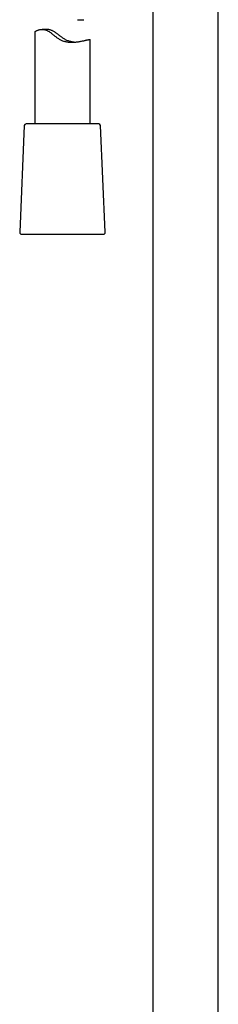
# Model space of a CAD drawing. Header units: millimetres. Extents: x 8 to 1603, y 12 to 2556.
# Tile 12 of 20: x 432 to 486, y 1658 to 1926. Entities that reach past the tile are written whole.
import ezdxf

# ---------------------------------------------------------------- set-up
doc = ezdxf.new("R2010")
doc.units = ezdxf.units.MM

msp = doc.modelspace()

# ---------------------------------------------------------------- linework, layer by layer
at = {"color": 7, "linetype": 'Continuous', "lineweight": 30}
for p, q in [((468, 1936.66), (468, 1448.98)), ((485.8, 1449.95), (485.8, 1935.38)), ((447.52, 1925.95), (449.18, 1925.95)), ((435.9, 1922.63), (435.9, 1897.63)), ((438.96, 1923.31), (437.88, 1923.31)), ((450.9, 1897.63), (450.9, 1920.57)), ((433.03, 1897.15), (431.77, 1868.15)), ((453.22, 1897.63), (433.53, 1897.63)), ((453.27, 1897.63), (453.22, 1897.63)), ((455.03, 1868.15), (453.77, 1897.15)), ((432.27, 1867.63), (454.53, 1867.63))]:
    msp.add_line(p, q, dxfattribs=at)
for centre, start, end in [((433.53, 1897.13), 90, 177.5187), ((453.27, 1897.13), 2.4813, 90), ((432.27, 1868.13), 177.5187, 270), ((454.53, 1868.13), 270, 2.4813)]:
    msp.add_arc(centre, 0.5, start, end, dxfattribs=at)
for points, knots in [([(435.9, 1922.63), (435.9, 1922.64), (435.9, 1922.64), (435.91, 1922.66), (435.94, 1922.69), (435.98, 1922.72), (436.03, 1922.76), (436.11, 1922.82), (436.24, 1922.9), (436.44, 1923), (436.64, 1923.08), (436.83, 1923.14), (437, 1923.2), (437.22, 1923.25), (437.48, 1923.29), (437.77, 1923.32), (438.05, 1923.31), (438.32, 1923.28), (438.57, 1923.24), (438.84, 1923.17), (439.1, 1923.07), (439.36, 1922.94), (439.62, 1922.8), (439.88, 1922.63), (440.16, 1922.44), (440.44, 1922.23), (440.74, 1921.99), (441.04, 1921.75), (441.35, 1921.51), (441.66, 1921.26), (441.98, 1921.02), (442.31, 1920.8), (442.67, 1920.58), (443.04, 1920.39), (443.44, 1920.22), (443.86, 1920.08), (444.28, 1919.98), (444.71, 1919.9), (445.13, 1919.85), (445.55, 1919.82), (445.92, 1919.82), (446.23, 1919.82), (446.58, 1919.84), (447.01, 1919.87), (447.51, 1919.93), (447.98, 1920), (448.42, 1920.08), (448.84, 1920.16), (449.23, 1920.24), (449.52, 1920.31), (449.75, 1920.36), (449.91, 1920.39), (450.06, 1920.43), (450.2, 1920.46), (450.33, 1920.49), (450.45, 1920.51), (450.55, 1920.53), (450.64, 1920.55), (450.72, 1920.56), (450.78, 1920.57), (450.83, 1920.58), (450.87, 1920.58), (450.89, 1920.58), (450.9, 1920.57), (450.9, 1920.57), (450.9, 1920.57)], [0, 0, 0, 0, 0.006952, 0.019276, 0.031697, 0.044118, 0.056724, 0.069353, 0.093595, 0.118141, 0.14284, 0.155337, 0.167857, 0.185916, 0.20415, 0.222483, 0.24104, 0.254668, 0.268469, 0.282369, 0.296478, 0.310109, 0.32391, 0.337783, 0.351788, 0.367978, 0.384209, 0.400521, 0.416853, 0.433371, 0.449914, 0.466566, 0.483281, 0.500669, 0.518338, 0.536154, 0.554269, 0.571656, 0.589278, 0.607013, 0.624966, 0.636535, 0.648128, 0.671626, 0.695288, 0.719271, 0.742853, 0.766715, 0.790718, 0.815013, 0.827863, 0.840737, 0.853792, 0.866848, 0.880003, 0.893158, 0.906507, 0.919882, 0.932322, 0.944785, 0.957423, 0.970061, 0.982793, 0.995526, 1, 1, 1, 1]), ([(446.61, 1919.85), (446.49, 1919.86), (446.25, 1919.88), (445.86, 1919.94), (445.45, 1920.04), (445.04, 1920.16), (444.64, 1920.32), (444.24, 1920.51), (443.88, 1920.72), (443.54, 1920.94), (443.23, 1921.17), (442.92, 1921.4), (442.62, 1921.63), (442.31, 1921.86), (442, 1922.1), (441.69, 1922.32), (441.38, 1922.54), (441.06, 1922.73), (440.74, 1922.91), (440.4, 1923.06), (440.06, 1923.17), (439.72, 1923.25), (439.39, 1923.29), (439.14, 1923.31), (439, 1923.31), (438.96, 1923.31)], [0, 0, 0, 0, 0.041779, 0.09078, 0.140475, 0.188568, 0.237464, 0.286776, 0.336908, 0.379349, 0.421909, 0.464715, 0.507575, 0.550918, 0.594313, 0.637904, 0.681601, 0.724168, 0.767262, 0.810687, 0.85487, 0.897466, 0.940815, 0.984512, 1, 1, 1, 1])]:
    msp.add_open_spline(points, degree=3, knots=knots, dxfattribs=at)

doc.saveas('drawing.dxf')
